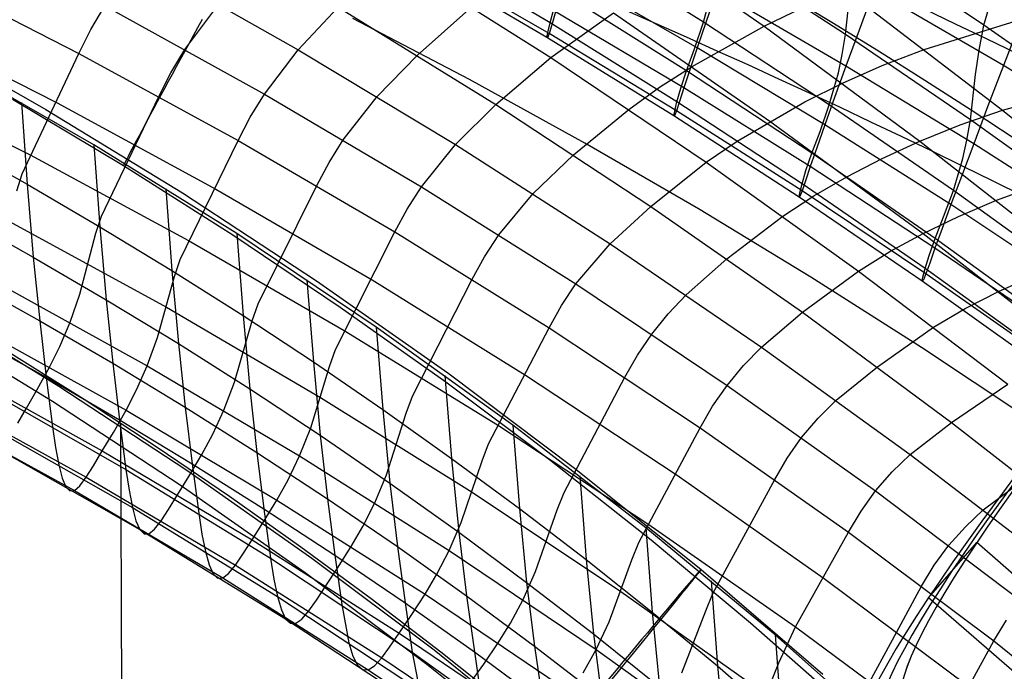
# Model space of a CAD drawing. Extents: x -919 to -345, y -585 to -19.
# Tile 97 of 123: x -517 to -477, y -153 to -126. Entities that reach past the tile are written whole.
import ezdxf

# ---------------------------------------------------------------- set-up
doc = ezdxf.new("R2010")
doc.units = 0
for name, color, linetype in [('IMBOTT_SEDU', 139, 'CONTINUOUS'), ('LIMES_EST', 7, 'CONTINUOUS'), ('SCHIUMATO', 84, 'CONTINUOUS'), ('TELAIO', 3, 'CONTINUOUS')]:
    doc.layers.add(name, color=color, linetype=linetype)

msp = doc.modelspace()

# ---------------------------------------------------------------- linework, layer by layer
at = {"layer": 'IMBOTT_SEDU'}
for p, q in [((-521.261, -126.914, -29.476), (-515.677, -130.086, -29.478)), ((-515.677, -130.086, -29.478), (-510.196, -133.435, -29.481)), ((-510.196, -133.435, -29.481), (-504.826, -136.957, -29.483)), ((-504.826, -136.957, -29.483), (-499.571, -140.65, -29.485)), ((-520.372, -137.983, -11.327), (-515.147, -141.18, -11.336)), ((-515.399, -141.796, -47.28), (-520.613, -138.612, -47.28)), ((-514.132, -141.716, -11.341), (-518.466, -139.013, -11.334)), ((-499.571, -140.65, -29.485), (-494.437, -144.51, -29.486)), ((-515.147, -141.18, -11.336), (-510.027, -144.542, -11.344)), ((-510.289, -145.146, -47.28), (-515.399, -141.796, -47.28)), ((-511.206, -143.634, -11.346), (-514.132, -141.716, -11.341)), ((-512.357, -222.562, -7.089), (-512.668, -142.664, -11.344)), ((-508.315, -145.605, -11.35), (-511.206, -143.634, -11.346)), ((-510.027, -144.542, -11.344), (-505.017, -148.066, -11.352)), ((-494.437, -144.51, -29.486), (-489.429, -148.533, -29.487)), ((-505.29, -148.658, -47.28), (-510.289, -145.146, -47.28)), ((-505.46, -147.628, -11.354), (-508.315, -145.605, -11.35)), ((-502.643, -149.703, -11.358), (-505.46, -147.628, -11.354)), ((-505.017, -148.066, -11.352), (-500.122, -151.748, -11.358)), ((-500.406, -152.329, -47.28), (-505.29, -148.658, -47.28)), ((-489.429, -148.533, -29.487), (-484.553, -152.716, -29.487)), ((-499.851, -151.839, -11.361), (-502.643, -149.703, -11.358)), ((-500.122, -151.748, -11.358), (-495.347, -155.585, -11.362)), ((-497.099, -154.027, -11.364), (-499.851, -151.839, -11.361)), ((-495.642, -156.156, -47.28), (-500.406, -152.329, -47.28))]:
    msp.add_line(p, q, dxfattribs=at)
at = {"layer": 'IMBOTT_SEDU', "extrusion": (0.770764, -0.63711, 0.003809)}
msp.add_arc((-448.007, -28.032, -282.714), 21.703, 303.1455, 54.8528, dxfattribs=at)
at = {"layer": 'LIMES_EST'}
for p, q in [((-480.321, -149.661, 26.84), (-478.385, -147.451, 27.447)), ((-460.994, -162.55, 26.977), (-478.385, -147.451, 27.447)), ((-462.931, -164.764, 26.386), (-480.321, -149.661, 26.84))]:
    msp.add_line(p, q, dxfattribs=at)
at = {"layer": 'LIMES_EST', "extrusion": (-0.696503, 0.716248, 0.043273)}
for centre, radius, start, end in [((113.449, 85.228, 228.773), 339.13, 337.22869, 22.27722), ((113.436, 85.228, 228.773), 339.142, 337.22955, 22.27636)]:
    msp.add_arc(centre, radius, start, end, dxfattribs=at)
at = {"layer": 'LIMES_EST', "extrusion": (-0.697094, 0.715662, 0.043444)}
msp.add_arc((113.238, 85.18, 229.017), 340.646, 337.2289, 22.27443, dxfattribs=at)
at = {"layer": 'LIMES_EST', "extrusion": (-0.697679, 0.715081, 0.043614)}
msp.add_arc((113.029, 85.132, 229.26), 342.162, 337.22907, 22.27166, dxfattribs=at)
at = {"layer": 'SCHIUMATO'}
for p, q in [((-493.272, -122.326, 242.7), (-486.903, -126.751, 241.909)), ((-489.332, -126.583, 139.537), (-494.449, -123.382, 139.576)), ((-478.095, -126.709, 170.659), (-483.145, -123.317, 170.784)), ((-495.472, -126.611, 107.143), (-500.624, -123.56, 107.147)), ((-483.643, -127.077, 155.34), (-488.721, -123.767, 155.412)), ((-511.961, -124.075, 204.533), (-505.56, -127.695, 203.989)), ((-501.791, -123.992, 222.846), (-495.45, -128.009, 222.139)), ((-495.601, -127.204, 90.945), (-500.755, -124.181, 90.925)), ((-495.515, -127.041, 75.421), (-500.685, -124.059, 75.39)), ((-520.826, -124.539, 187.258), (-514.346, -127.843, 186.957)), ((-489.582, -127.612, 44.371), (-494.762, -124.632, 44.318)), ((-490.007, -128.533, 123.325), (-495.099, -125.344, 123.35)), ((-489.332, -126.583, 139.537), (-488.987, -125.302, 147.517)), ((-488.8, -125.336, 28.863), (-489.221, -126.558, 36.614)), ((-483.621, -128.348, 28.928), (-488.8, -125.336, 28.863)), ((-483.658, -125.288, 251.931), (-477.355, -130.118, 251.104)), ((-483.643, -127.077, 155.34), (-483.452, -125.267, 163.131)), ((-482.511, -125.304, 13.474), (-483.1, -126.912, 21.193)), ((-477.314, -128.328, 13.551), (-482.511, -125.304, 13.474)), ((-478.095, -126.709, 170.659), (-477.807, -125.71, 174.46)), ((-513.87, -126.885, 191.332), (-513.308, -125.931, 195.753)), ((-513.308, -125.931, 195.753), (-506.917, -129.469, 195.317)), ((-510.1, -127.678, 195.537), (-508.747, -125.862, 204.263)), ((-505.56, -127.695, 203.989), (-503.965, -125.989, 212.677)), ((-503.965, -125.989, 212.677), (-497.652, -129.891, 212.029)), ((-500.795, -127.918, 212.354), (-498.607, -125.978, 222.494)), ((-495.472, -126.611, 107.143), (-495.323, -126.06, 115.26)), ((-495.251, -126.173, 59.863), (-495.407, -126.692, 67.669)), ((-490.117, -129.218, 59.905), (-495.251, -126.173, 59.863)), ((-486.903, -126.751, 241.909), (-485.32, -125.993, 246.955)), ((-521.683, -126.548, 178.346), (-515.224, -129.821, 178.178)), ((-509.411, -126.478, -43.493), (-509.592, -126.809, -43.257)), ((-498.704, -128.888, -44.926), (-503.375, -126.438, -44.9)), ((-495.45, -128.009, 222.139), (-492.928, -126.214, 232.237)), ((-492.928, -126.214, 232.237), (-486.667, -130.554, 231.467)), ((-489.691, -127.653, 131.445), (-489.332, -126.583, 139.537)), ((-489.221, -126.558, 36.614), (-489.582, -127.612, 44.371)), ((-484.289, -129.901, 139.496), (-489.332, -126.583, 139.537)), ((-480.49, -127.682, 251.518), (-476.808, -126.53, 261.5)), ((-476.607, -126.499, 5.854), (-477.314, -128.328, 13.551)), ((-514.346, -127.843, 186.957), (-513.87, -126.885, 191.332)), ((-509.592, -126.809, -43.257), (-509.771, -127.135, -43.012)), ((-495.564, -126.998, 98.96), (-495.472, -126.611, 107.143)), ((-495.407, -126.692, 67.669), (-495.515, -127.041, 75.421)), ((-490.391, -129.78, 107.139), (-495.472, -126.611, 107.143)), ((-489.784, -128.36, 231.854), (-486.903, -126.751, 241.909)), ((-486.903, -126.751, 241.909), (-480.663, -131.357, 241.101)), ((-483.1, -126.912, 21.193), (-483.621, -128.348, 28.928)), ((-478.293, -127.704, 166.85), (-478.095, -126.709, 170.659)), ((-473.126, -130.209, 170.53), (-478.095, -126.709, 170.659)), ((-509.771, -127.135, -43.012), (-509.946, -127.456, -42.757)), ((-495.601, -127.204, 90.945), (-495.564, -126.998, 98.96)), ((-495.582, -127.218, 83.095), (-495.601, -127.204, 90.945)), ((-490.516, -130.344, 90.966), (-495.601, -127.204, 90.945)), ((-495.515, -127.041, 75.421), (-495.582, -127.218, 83.095)), ((-490.412, -130.14, 75.454), (-495.515, -127.041, 75.421)), ((-483.771, -127.883, 151.415), (-483.643, -127.077, 155.34)), ((-478.64, -130.503, 155.266), (-483.643, -127.077, 155.34)), ((-510.664, -128.617, 191.146), (-510.1, -127.678, 195.537)), ((-510.118, -127.772, -42.494), (-510.287, -128.081, -42.223)), ((-509.946, -127.456, -42.757), (-510.118, -127.772, -42.494)), ((-506.917, -129.469, 195.317), (-505.56, -127.695, 203.989)), ((-505.56, -127.695, 203.989), (-499.264, -131.493, 203.433)), ((-490.007, -128.533, 123.325), (-489.691, -127.653, 131.445)), ((-489.582, -127.612, 44.371), (-489.881, -128.5, 52.129)), ((-484.467, -130.704, 44.426), (-489.582, -127.612, 44.371)), ((-482.168, -128.328, 246.547), (-480.49, -127.682, 251.518)), ((-478.428, -128.682, 163.015), (-478.293, -127.704, 166.85)), ((-513.744, -131.511, -35.885), (-519.575, -128.154, -35.888)), ((-516.623, -132.672, 166.354), (-514.346, -127.843, 186.957)), ((-514.346, -127.843, 186.957), (-507.965, -131.328, 186.644)), ((-510.287, -128.081, -42.223), (-510.451, -128.384, -41.944)), ((-502.399, -129.572, 203.712), (-500.795, -127.918, 212.354)), ((-497.652, -129.891, 212.029), (-495.45, -128.009, 222.139)), ((-495.45, -128.009, 222.139), (-489.22, -132.205, 221.416)), ((-483.927, -128.618, 147.469), (-483.771, -127.883, 151.415)), ((-510.451, -128.384, -41.944), (-510.612, -128.68, -41.657)), ((-491.086, -129.197, 226.867), (-489.784, -128.36, 231.854)), ((-490.238, -129.24, 115.245), (-490.007, -128.533, 123.325)), ((-489.881, -128.5, 52.129), (-490.117, -129.218, 59.905)), ((-484.989, -131.838, 123.298), (-490.007, -128.533, 123.325)), ((-483.621, -128.348, 28.928), (-484.077, -129.611, 36.674)), ((-483.765, -129.034, 241.506), (-482.168, -128.328, 246.547)), ((-478.507, -131.465, 28.996), (-483.621, -128.348, 28.928)), ((-477.314, -128.328, 13.551), (-477.947, -129.984, 21.266)), ((-472.167, -131.474, 13.628), (-477.314, -128.328, 13.551)), ((-522.742, -128.663, 169.491), (-516.305, -131.907, 169.462)), ((-511.143, -129.563, 186.802), (-510.664, -128.617, 191.146)), ((-510.612, -128.68, -41.657), (-510.768, -128.967, -41.363)), ((-494.088, -131.433, -44.95), (-498.704, -128.888, -44.926)), ((-484.289, -129.901, 139.496), (-483.927, -128.618, 147.469)), ((-478.64, -130.503, 155.266), (-478.428, -128.682, 163.015)), ((-510.92, -129.247, -41.063), (-511.066, -129.518, -40.757)), ((-510.768, -128.967, -41.363), (-510.92, -129.247, -41.063)), ((-492.323, -130.083, 221.78), (-491.086, -129.197, 226.867)), ((-490.391, -129.78, 107.139), (-490.238, -129.24, 115.245)), ((-490.117, -129.218, 59.905), (-490.291, -129.765, 67.706)), ((-485.051, -132.376, 59.949), (-490.117, -129.218, 59.905)), ((-485.265, -129.78, 236.469), (-483.765, -129.034, 241.506)), ((-477.355, -130.118, 251.104), (-473.631, -129.105, 261.083)), ((-517.014, -129.67, -35.779), (-512.565, -132.334, -35.779)), ((-513.445, -134.361, 166.352), (-511.143, -129.563, 186.802)), ((-511.066, -129.518, -40.757), (-511.208, -129.78, -40.444)), ((-507.483, -130.393, 190.956), (-506.917, -129.469, 195.317)), ((-506.917, -129.469, 195.317), (-500.63, -133.187, 194.867)), ((-503.76, -131.306, 195.094), (-502.399, -129.572, 203.712)), ((-484.077, -129.611, 36.674), (-484.467, -130.704, 44.426)), ((-516.645, -129.808, -35.886), (-516.417, -133.086, -19.903)), ((-515.224, -129.821, 178.178), (-508.864, -133.278, 178.003)), ((-511.344, -130.032, -40.127), (-511.475, -130.275, -39.805)), ((-511.208, -129.78, -40.444), (-511.344, -130.032, -40.127)), ((-499.264, -131.493, 203.433), (-497.652, -129.891, 212.029)), ((-497.652, -129.891, 212.029), (-491.445, -133.972, 211.369)), ((-494.538, -131.908, 211.7), (-492.323, -130.083, 221.78)), ((-490.412, -130.14, 75.454), (-490.489, -130.338, 83.123)), ((-490.483, -130.153, 98.969), (-490.391, -129.78, 107.139)), ((-490.291, -129.765, 67.706), (-490.412, -130.14, 75.454)), ((-485.379, -133.352, 75.488), (-490.412, -130.14, 75.454)), ((-485.382, -133.065, 107.135), (-490.391, -129.78, 107.139)), ((-487.976, -131.354, 226.49), (-485.265, -129.78, 236.469)), ((-484.662, -130.966, 131.411), (-484.289, -129.901, 139.496)), ((-479.321, -133.335, 139.453), (-484.289, -129.901, 139.496)), ((-479.051, -130.704, 246.138), (-477.355, -130.118, 251.104)), ((-477.947, -129.984, 21.266), (-478.507, -131.465, 28.996)), ((-477.355, -130.118, 251.104), (-471.194, -135.126, 250.263)), ((-511.6, -130.507, -39.479), (-511.719, -130.729, -39.149)), ((-511.475, -130.275, -39.805), (-511.6, -130.507, -39.479)), ((-507.965, -131.328, 186.644), (-507.483, -130.393, 190.956)), ((-490.516, -130.344, 90.966), (-490.483, -130.153, 98.969)), ((-490.489, -130.338, 83.123), (-490.516, -130.344, 90.966)), ((-485.503, -133.599, 90.987), (-490.516, -130.344, 90.966)), ((-478.777, -131.313, 151.355), (-478.64, -130.503, 155.266)), ((-473.72, -134.037, 155.188), (-478.64, -130.503, 155.266)), ((-511.719, -130.729, -39.149), (-511.832, -130.941, -38.817)), ((-486.667, -130.554, 231.467), (-480.536, -135.061, 230.685)), ((-484.467, -130.704, 44.426), (-484.792, -131.626, 52.178)), ((-479.42, -133.902, 44.483), (-484.467, -130.704, 44.426)), ((-480.663, -131.357, 241.101), (-479.051, -130.704, 246.138)), ((-512.039, -131.33, -38.145), (-512.133, -131.508, -37.807)), ((-511.938, -131.141, -38.482), (-512.039, -131.33, -38.145)), ((-511.832, -130.941, -38.817), (-511.938, -131.141, -38.482)), ((-510.292, -136.097, 166.349), (-507.965, -131.328, 186.644)), ((-507.965, -131.328, 186.644), (-501.688, -134.993, 186.321)), ((-504.328, -132.215, 190.763), (-503.76, -131.306, 195.094)), ((-484.989, -131.838, 123.298), (-484.662, -130.966, 131.411)), ((-478.942, -132.051, 147.418), (-478.777, -131.313, 151.355)), ((-519.359, -131.435, -19.904), (-516.417, -133.086, -19.903)), ((-508.028, -135.063, -35.882), (-513.744, -131.511, -35.885)), ((-513.744, -131.511, -35.885), (-513.505, -134.79, -19.902)), ((-512.221, -131.674, -37.468), (-512.303, -131.829, -37.128)), ((-512.133, -131.508, -37.807), (-512.221, -131.674, -37.468)), ((-500.63, -133.187, 194.867), (-499.264, -131.493, 203.433)), ((-499.264, -131.493, 203.433), (-493.073, -135.47, 202.862)), ((-489.53, -134.072, -44.973), (-494.088, -131.433, -44.95)), ((-489.22, -132.205, 221.416), (-487.976, -131.354, 226.49)), ((-484.792, -131.626, 52.178), (-485.051, -132.376, 59.949)), ((-482.175, -132.054, 236.071), (-480.663, -131.357, 241.101)), ((-480.663, -131.357, 241.101), (-474.556, -136.137, 240.277)), ((-478.507, -131.465, 28.996), (-478.998, -132.771, 36.737)), ((-473.45, -134.702, 29.064), (-478.507, -131.465, 28.996)), ((-516.305, -131.907, 169.462), (-509.962, -135.335, 169.432)), ((-512.447, -132.105, -36.451), (-512.509, -132.225, -36.114)), ((-512.378, -131.973, -36.789), (-512.447, -132.105, -36.451)), ((-512.303, -131.829, -37.128), (-512.378, -131.973, -36.789)), ((-496.158, -133.458, 203.149), (-494.538, -131.908, 211.7)), ((-485.226, -132.536, 115.228), (-484.989, -131.838, 123.298)), ((-480.046, -135.258, 123.271), (-484.989, -131.838, 123.298)), ((-483.587, -132.785, 231.079), (-482.175, -132.054, 236.071)), ((-479.321, -133.335, 139.453), (-478.942, -132.051, 147.418)), ((-512.509, -132.225, -36.114), (-512.565, -132.334, -35.779)), ((-512.565, -132.334, -35.779), (-508.187, -135.113, -35.779)), ((-504.813, -133.138, 186.484), (-504.328, -132.215, 190.763)), ((-491.445, -133.972, 211.369), (-489.22, -132.205, 221.416)), ((-489.22, -132.205, 221.416), (-483.118, -136.566, 220.685)), ((-485.051, -132.376, 59.949), (-485.243, -132.952, 67.745)), ((-480.056, -135.643, 59.995), (-485.051, -132.376, 59.949)), ((-516.836, -133.35, 163.605), (-516.623, -132.672, 166.354)), ((-485.382, -133.065, 107.135), (-485.226, -132.536, 115.228)), ((-484.905, -133.546, 226.114), (-483.587, -132.785, 231.079)), ((-478.998, -132.771, 36.737), (-479.42, -133.902, 44.483)), ((-516.417, -133.086, -19.903), (-516.176, -136.01, -3.853)), ((-516.417, -133.086, -19.903), (-513.505, -134.79, -19.902)), ((-510.871, -133.263, -35.884), (-510.623, -136.545, -19.9)), ((-508.864, -133.278, 178.003), (-502.607, -136.916, 177.822)), ((-507.164, -137.878, 166.347), (-504.813, -133.138, 186.484)), ((-501.2, -134.08, 190.567), (-500.63, -133.187, 194.867)), ((-500.63, -133.187, 194.867), (-494.447, -137.082, 194.404)), ((-485.474, -133.424, 98.978), (-485.382, -133.065, 107.135)), ((-480.449, -136.463, 107.131), (-485.382, -133.065, 107.135)), ((-485.243, -132.952, 67.745), (-485.379, -133.352, 75.488)), ((-477.593, -133.725, 240.691), (-475.967, -133.126, 245.723)), ((-497.527, -135.111, 194.637), (-496.158, -133.458, 203.149)), ((-486.156, -134.362, 221.053), (-484.905, -133.546, 226.114)), ((-485.503, -133.599, 90.987), (-485.474, -133.424, 98.978)), ((-485.468, -133.573, 83.152), (-485.503, -133.599, 90.987)), ((-480.564, -136.967, 91.01), (-485.503, -133.599, 90.987)), ((-485.379, -133.352, 75.488), (-485.468, -133.573, 83.152)), ((-480.42, -136.676, 75.523), (-485.379, -133.352, 75.488)), ((-479.709, -134.395, 131.375), (-479.321, -133.335, 139.453)), ((-474.437, -136.878, 139.409), (-479.321, -133.335, 139.453)), ((-501.688, -134.993, 186.321), (-501.2, -134.08, 190.567)), ((-493.073, -135.47, 202.862), (-491.445, -133.972, 211.369)), ((-491.445, -133.972, 211.369), (-485.364, -138.215, 210.707)), ((-485.033, -136.804, -44.994), (-489.53, -134.072, -44.973)), ((-479.42, -133.902, 44.483), (-479.773, -134.86, 52.23)), ((-474.436, -137.218, 44.54), (-479.42, -133.902, 44.483)), ((-479.116, -134.374, 235.668), (-477.593, -133.725, 240.691)), ((-519.129, -134.36, -3.853), (-516.176, -136.01, -3.853)), ((-513.666, -135.042, 163.603), (-513.445, -134.361, 166.352)), ((-488.393, -136.07, 211.04), (-486.156, -134.362, 221.053)), ((-480.536, -135.061, 230.685), (-479.116, -134.374, 235.668)), ((-480.046, -135.258, 123.271), (-479.709, -134.395, 131.375)), ((-517.121, -134.579, 158.514), (-510.842, -138.018, 158.495)), ((-513.505, -134.79, -19.902), (-513.254, -137.715, -3.853)), ((-513.505, -134.79, -19.902), (-510.623, -136.545, -19.9)), ((-479.773, -134.86, 52.23), (-480.056, -135.643, 59.995)), ((-514.308, -137.485, 153.131), (-513.666, -135.042, 163.603)), ((-508.187, -135.113, -35.779), (-503.881, -138.006, -35.779)), ((-502.434, -138.807, -35.879), (-508.028, -135.063, -35.882)), ((-508.028, -135.063, -35.882), (-507.773, -138.351, -19.899)), ((-504.063, -139.702, 166.344), (-501.688, -134.993, 186.321)), ((-501.688, -134.993, 186.321), (-495.516, -138.837, 185.986)), ((-498.098, -135.99, 190.368), (-497.527, -135.111, 194.637)), ((-481.861, -135.784, 225.731), (-480.536, -135.061, 230.685)), ((-480.536, -135.061, 230.685), (-474.53, -139.742, 229.887)), ((-480.29, -135.946, 115.211), (-480.046, -135.258, 123.271)), ((-475.183, -138.79, 123.243), (-480.046, -135.258, 123.271)), ((-509.962, -135.335, 169.432), (-503.72, -138.944, 169.402)), ((-494.447, -137.082, 194.404), (-493.073, -135.47, 202.862)), ((-493.073, -135.47, 202.862), (-487.007, -139.61, 202.284)), ((-480.056, -135.643, 59.995), (-480.268, -136.249, 67.785)), ((-475.129, -139.025, 60.041), (-480.056, -135.643, 59.995)), ((-516.176, -136.01, -3.853), (-515.919, -138.556, 11.925)), ((-516.176, -136.01, -3.853), (-513.254, -137.715, -3.853)), ((-498.589, -136.892, 186.154), (-498.098, -135.99, 190.368)), ((-483.118, -136.566, 220.685), (-481.861, -135.784, 225.731)), ((-480.449, -136.463, 107.131), (-480.29, -135.946, 115.211)), ((-510.521, -136.778, 163.602), (-510.292, -136.097, 166.349)), ((-490.028, -137.517, 202.575), (-488.393, -136.07, 211.04)), ((-480.268, -136.249, 67.785), (-480.42, -136.676, 75.523)), ((-511.199, -139.228, 153.125), (-510.521, -136.778, 163.602)), ((-510.623, -136.545, -19.9), (-510.363, -139.473, -3.852)), ((-510.623, -136.545, -19.9), (-507.773, -138.351, -19.899)), ((-485.364, -138.215, 210.707), (-483.118, -136.566, 220.685)), ((-480.599, -139.625, -45.013), (-485.033, -136.804, -44.994)), ((-483.118, -136.566, 220.685), (-477.134, -141.098, 219.941)), ((-480.564, -136.967, 91.01), (-480.539, -136.809, 98.988)), ((-480.539, -136.809, 98.988), (-480.449, -136.463, 107.131)), ((-480.42, -136.676, 75.523), (-480.521, -136.921, 83.182)), ((-475.593, -139.974, 107.126), (-480.449, -136.463, 107.131)), ((-475.534, -140.112, 75.558), (-480.42, -136.676, 75.523)), ((-477.517, -137.381, 230.288), (-476.089, -136.737, 235.261)), ((-518.882, -136.906, 11.925), (-515.919, -138.556, 11.925)), ((-517.817, -136.922, 147.53), (-511.61, -140.357, 147.537)), ((-505.215, -136.911, -35.881), (-504.955, -140.208, -19.897)), ((-502.607, -136.916, 177.822), (-496.456, -140.733, 177.635)), ((-500.984, -141.574, 166.342), (-498.589, -136.892, 186.154)), ((-495.021, -137.946, 190.166), (-494.447, -137.082, 194.404)), ((-494.447, -137.082, 194.404), (-488.387, -141.145, 193.932)), ((-480.521, -136.921, 83.182), (-480.564, -136.967, 91.01)), ((-475.702, -140.446, 91.032), (-480.564, -136.967, 91.01)), ((-514.701, -138.617, 147.533), (-514.308, -137.485, 153.131)), ((-490.74, -138.273, 198.424), (-490.028, -137.517, 202.575)), ((-478.848, -138.064, 225.346), (-477.517, -137.381, 230.288)), ((-513.254, -137.715, -3.853), (-512.987, -140.261, 11.925)), ((-513.254, -137.715, -3.853), (-510.363, -139.473, -3.852)), ((-510.842, -138.018, 158.495), (-504.667, -141.636, 158.474)), ((-507.401, -138.561, 163.601), (-507.164, -137.878, 166.347)), ((-503.881, -138.006, -35.779), (-499.65, -141.009, -35.779)), ((-495.516, -138.837, 185.986), (-495.021, -137.946, 190.166)), ((-507.773, -138.351, -19.899), (-507.505, -141.283, -3.851)), ((-507.773, -138.351, -19.899), (-504.955, -140.208, -19.897)), ((-491.405, -139.091, 194.17), (-490.74, -138.273, 198.424)), ((-487.007, -139.61, 202.284), (-485.364, -138.215, 210.707)), ((-485.364, -138.215, 210.707), (-479.395, -142.628, 210.04)), ((-480.11, -138.811, 220.314), (-478.848, -138.064, 225.346)), ((-518.604, -138.727, 136.399), (-512.46, -142.144, 136.411)), ((-515.919, -138.556, 11.925), (-515.659, -140.823, 27.751)), ((-515.919, -138.556, 11.925), (-512.987, -140.261, 11.925)), ((-515.112, -139.587, 141.963), (-514.701, -138.617, 147.533)), ((-508.116, -141.016, 153.118), (-507.401, -138.561, 163.601)), ((-496.969, -142.739, -35.875), (-502.434, -138.807, -35.879)), ((-502.434, -138.807, -35.879), (-502.17, -142.115, -19.895)), ((-482.364, -140.401, 210.374), (-480.11, -138.811, 220.314)), ((-518.628, -139.171, 27.752), (-515.659, -140.823, 27.751)), ((-503.72, -138.944, 169.402), (-497.582, -142.731, 169.371)), ((-497.936, -143.486, 166.339), (-495.516, -138.837, 185.986)), ((-495.516, -138.837, 185.986), (-489.462, -142.851, 185.643)), ((-491.979, -139.94, 189.963), (-491.405, -139.091, 194.17)), ((-515.519, -140.413, 136.405), (-515.112, -139.587, 141.963)), ((-511.61, -140.357, 147.537), (-511.199, -139.228, 153.125)), ((-510.363, -139.473, -3.852), (-510.087, -142.019, 11.925)), ((-510.363, -139.473, -3.852), (-507.505, -141.283, -3.851)), ((-487.721, -140.345, 198.157), (-487.007, -139.61, 202.284)), ((-487.007, -139.61, 202.284), (-481.053, -143.921, 201.696)), ((-504.308, -140.387, 163.599), (-504.063, -139.702, 166.344)), ((-492.476, -140.821, 185.816), (-491.979, -139.94, 189.963)), ((-476.232, -142.536, -45.029), (-480.599, -139.625, -45.013)), ((-519.506, -140.389, 121.965), (-513.41, -143.773, 121.974)), ((-512.987, -140.261, 11.925), (-512.717, -142.528, 27.75)), ((-512.987, -140.261, 11.925), (-510.087, -142.019, 11.925)), ((-512.037, -141.324, 141.97), (-511.61, -140.357, 147.537)), ((-511.61, -140.357, 147.537), (-505.508, -143.971, 147.543)), ((-505.061, -142.848, 153.111), (-504.308, -140.387, 163.599)), ((-504.955, -140.208, -19.897), (-504.68, -143.146, -3.851)), ((-504.955, -140.208, -19.897), (-502.17, -142.115, -19.895)), ((-488.387, -141.145, 193.932), (-487.721, -140.345, 198.157)), ((-484.015, -141.745, 201.991), (-482.364, -140.401, 210.374)), ((-516.013, -141.313, 129.215), (-515.519, -140.413, 136.405)), ((-499.685, -140.75, -35.877), (-499.419, -144.072, -19.894)), ((-496.456, -140.733, 177.635), (-490.42, -144.723, 177.443)), ((-518.381, -141.15, 43.613), (-512.463, -144.512, 43.61)), ((-515.659, -140.823, 27.751), (-515.409, -142.804, 43.611)), ((-515.659, -140.823, 27.751), (-512.717, -142.528, 27.75)), ((-508.545, -142.142, 147.54), (-508.116, -141.016, 153.118)), ((-499.65, -141.009, -35.779), (-495.499, -144.121, -35.779)), ((-494.913, -145.444, 166.337), (-492.476, -140.821, 185.816)), ((-488.962, -141.98, 189.756), (-488.387, -141.145, 193.932)), ((-488.387, -141.145, 193.932), (-482.438, -145.379, 193.448)), ((-479.395, -142.628, 210.04), (-477.134, -141.098, 219.941)), ((-520.12, -141.473, 107.452), (-514.05, -144.825, 107.451)), ((-516.446, -142.059, 121.969), (-516.013, -141.313, 129.215)), ((-512.46, -142.144, 136.411), (-512.037, -141.324, 141.97)), ((-507.505, -141.283, -3.851), (-507.219, -143.831, 11.926)), ((-507.505, -141.283, -3.851), (-504.68, -143.146, -3.851)), ((-501.237, -142.26, 163.598), (-500.984, -141.574, 166.342)), ((-504.667, -141.636, 158.474), (-498.598, -145.433, 158.451)), ((-489.462, -142.851, 185.643), (-488.962, -141.98, 189.756)), ((-484.731, -142.459, 197.889), (-484.015, -141.745, 201.991)), ((-520.567, -142.038, 91.481), (-514.525, -145.36, 91.477)), ((-516.793, -142.661, 114.718), (-516.446, -142.059, 121.969)), ((-512.967, -143.037, 129.22), (-512.46, -142.144, 136.411)), ((-512.46, -142.144, 136.411), (-506.419, -145.741, 136.423)), ((-510.087, -142.019, 11.925), (-509.809, -144.285, 27.749)), ((-510.087, -142.019, 11.925), (-507.219, -143.831, 11.926)), ((-508.989, -143.105, 141.977), (-508.545, -142.142, 147.54)), ((-502.17, -142.115, -19.895), (-501.889, -145.061, -3.85)), ((-502.17, -142.115, -19.895), (-499.419, -144.072, -19.894)), ((-502.029, -144.727, 153.103), (-501.237, -142.26, 163.598)), ((-518.133, -142.675, 59.53), (-512.203, -146.048, 59.526)), ((-512.717, -142.528, 27.75), (-512.463, -144.512, 43.61)), ((-512.717, -142.528, 27.75), (-509.809, -144.285, 27.749)), ((-497.582, -142.731, 169.371), (-491.553, -146.693, 169.339)), ((-491.64, -146.855, -35.871), (-496.969, -142.739, -35.875)), ((-496.969, -142.739, -35.875), (-496.703, -146.077, -19.892)), ((-485.398, -143.241, 193.691), (-484.731, -142.459, 197.889)), ((-481.053, -143.921, 201.696), (-479.395, -142.628, 210.04)), ((-479.395, -142.628, 210.04), (-473.546, -147.201, 209.371)), ((-515.409, -142.804, 43.611), (-515.284, -143.641, 51.562)), ((-513.41, -143.773, 121.974), (-512.967, -143.037, 129.22)), ((-509.426, -143.921, 136.417), (-508.989, -143.105, 141.977)), ((-505.508, -143.971, 147.543), (-505.061, -142.848, 153.111)), ((-504.68, -143.146, -3.851), (-504.385, -145.695, 11.926)), ((-504.68, -143.146, -3.851), (-501.889, -145.061, -3.85)), ((-491.919, -147.445, 166.334), (-489.462, -142.851, 185.643)), ((-489.462, -142.851, 185.643), (-483.523, -147.036, 185.29)), ((-517.865, -143.54, 75.494), (-511.907, -146.93, 75.49)), ((-498.198, -144.173, 163.597), (-497.936, -143.486, 166.339)), ((-485.975, -144.062, 189.547), (-485.398, -143.241, 193.691)), ((-515.284, -143.641, 51.562), (-515.155, -144.336, 59.528)), ((-513.765, -144.367, 114.72), (-513.41, -143.773, 121.974)), ((-513.41, -143.773, 121.974), (-507.413, -147.336, 121.983)), ((-509.947, -144.805, 129.225), (-509.426, -143.921, 136.417)), ((-507.219, -143.831, 11.926), (-506.934, -146.094, 27.749)), ((-507.219, -143.831, 11.926), (-504.385, -145.695, 11.926)), ((-481.771, -144.615, 197.617), (-481.053, -143.921, 201.696)), ((-481.053, -143.921, 201.696), (-475.219, -148.395, 201.101)), ((-515.155, -144.336, 59.528), (-515.021, -144.863, 67.506)), ((-509.809, -144.285, 27.749), (-509.55, -146.268, 43.608)), ((-509.809, -144.285, 27.749), (-506.934, -146.094, 27.749)), ((-505.968, -144.93, 141.984), (-505.508, -143.971, 147.543)), ((-505.508, -143.971, 147.543), (-499.512, -147.764, 147.549)), ((-499.419, -144.072, -19.894), (-499.134, -147.027, -3.849)), ((-499.419, -144.072, -19.894), (-496.703, -146.077, -19.892)), ((-499.03, -146.646, 153.095), (-498.198, -144.173, 163.597)), ((-495.499, -144.121, -35.779), (-491.428, -147.341, -35.779)), ((-486.478, -144.923, 185.467), (-485.975, -144.062, 189.547)), ((-514.05, -144.825, 107.451), (-513.765, -144.367, 114.72)), ((-512.463, -144.512, 43.61), (-512.335, -145.35, 51.561)), ((-512.463, -144.512, 43.61), (-506.67, -148.074, 43.607)), ((-502.493, -145.848, 147.546), (-502.029, -144.727, 153.103)), ((-490.42, -144.723, 177.443), (-484.498, -148.883, 177.245)), ((-482.438, -145.379, 193.448), (-481.771, -144.615, 197.617)), ((-515.021, -144.863, 67.506), (-514.874, -145.21, 75.492)), ((-514.308, -145.175, 99.473), (-514.05, -144.825, 107.451)), ((-514.05, -144.825, 107.451), (-508.078, -148.357, 107.449)), ((-510.398, -145.533, 121.978), (-509.947, -144.805, 129.225)), ((-506.419, -145.741, 136.423), (-505.968, -144.93, 141.984)), ((-501.889, -145.061, -3.85), (-501.585, -147.611, 11.926)), ((-501.889, -145.061, -3.85), (-499.134, -147.027, -3.849)), ((-494.287, -144.775, -35.873), (-494.023, -148.131, -19.89)), ((-488.953, -149.488, 166.332), (-486.478, -144.923, 185.467)), ((-478.121, -146.137, 201.399), (-476.455, -144.894, 209.706)), ((-514.874, -145.21, 75.492), (-514.712, -145.375, 83.482)), ((-514.712, -145.375, 83.482), (-514.525, -145.36, 91.477)), ((-514.525, -145.36, 91.477), (-514.308, -145.175, 99.473)), ((-514.525, -145.36, 91.477), (-508.585, -148.865, 91.473)), ((-512.335, -145.35, 51.561), (-512.203, -146.048, 59.526)), ((-498.598, -145.433, 158.451), (-492.64, -149.406, 158.425)), ((-495.184, -146.132, 163.595), (-494.913, -145.444, 166.337)), ((-483.017, -146.186, 189.336), (-482.438, -145.379, 193.448)), ((-482.438, -145.379, 193.448), (-476.61, -149.779, 192.955)), ((-510.759, -146.119, 114.722), (-510.398, -145.533, 121.978)), ((-506.954, -146.617, 129.23), (-506.419, -145.741, 136.423)), ((-506.419, -145.741, 136.423), (-500.484, -149.515, 136.435)), ((-504.385, -145.695, 11.926), (-504.091, -147.956, 27.748)), ((-504.385, -145.695, 11.926), (-501.585, -147.611, 11.926)), ((-502.97, -146.802, 141.991), (-502.493, -145.848, 147.546)), ((-512.203, -146.048, 59.526), (-512.061, -146.578, 67.504)), ((-512.203, -146.048, 59.526), (-506.395, -149.61, 59.523)), ((-511.049, -146.57, 107.45), (-510.759, -146.119, 114.722)), ((-509.55, -146.268, 43.608), (-509.42, -147.107, 51.559)), ((-506.934, -146.094, 27.749), (-506.67, -148.074, 43.607)), ((-506.934, -146.094, 27.749), (-504.091, -147.956, 27.748)), ((-496.703, -146.077, -19.892), (-496.415, -149.043, -3.847)), ((-496.703, -146.077, -19.892), (-494.023, -148.131, -19.89)), ((-496.056, -148.612, 153.086), (-495.184, -146.132, 163.595)), ((-483.523, -147.036, 185.29), (-483.017, -146.186, 189.336)), ((-478.84, -146.811, 197.344), (-478.121, -146.137, 201.399)), ((-512.061, -146.578, 67.504), (-511.907, -146.93, 75.49)), ((-511.315, -146.912, 99.471), (-511.049, -146.57, 107.45)), ((-507.413, -147.336, 121.983), (-506.954, -146.617, 129.23)), ((-499.512, -147.764, 147.549), (-499.03, -146.646, 153.095)), ((-491.553, -146.693, 169.339), (-485.638, -150.823, 169.307)), ((-511.907, -146.93, 75.49), (-511.735, -147.1, 83.48)), ((-511.907, -146.93, 75.49), (-506.067, -150.502, 75.485)), ((-511.735, -147.1, 83.48), (-511.54, -147.091, 91.475)), ((-511.54, -147.091, 91.475), (-511.315, -146.912, 99.471)), ((-509.42, -147.107, 51.559), (-509.283, -147.806, 59.524)), ((-503.436, -147.608, 136.429), (-502.97, -146.802, 141.991)), ((-499.134, -147.027, -3.849), (-498.821, -149.578, 11.927)), ((-499.134, -147.027, -3.849), (-496.415, -149.043, -3.847)), ((-486.452, -151.151, -35.866), (-491.64, -146.855, -35.871)), ((-491.64, -146.855, -35.871), (-491.38, -150.233, -19.888)), ((-485.638, -150.823, 169.307), (-483.523, -147.036, 185.29)), ((-483.523, -147.036, 185.29), (-477.704, -151.389, 184.929)), ((-479.508, -147.558, 193.203), (-478.84, -146.811, 197.344)), ((-507.781, -147.914, 114.724), (-507.413, -147.336, 121.983)), ((-507.413, -147.336, 121.983), (-501.521, -151.075, 121.992)), ((-492.198, -148.135, 163.593), (-491.919, -147.445, 166.334)), ((-491.428, -147.341, -35.779), (-487.442, -150.665, -35.779)), ((-509.283, -147.806, 59.524), (-509.135, -148.338, 67.502)), ((-503.984, -148.475, 129.236), (-503.436, -147.608, 136.429)), ((-501.585, -147.611, 11.926), (-501.281, -149.868, 27.747)), ((-501.585, -147.611, 11.926), (-498.821, -149.578, 11.927)), ((-500.005, -148.714, 141.998), (-499.512, -147.764, 147.549)), ((-499.512, -147.764, 147.549), (-493.629, -151.73, 147.553)), ((-480.088, -148.351, 189.122), (-479.508, -147.558, 193.203)), ((-508.078, -148.357, 107.449), (-507.781, -147.914, 114.724)), ((-506.67, -148.074, 43.607), (-506.537, -148.911, 51.557)), ((-506.67, -148.074, 43.607), (-501.003, -151.835, 43.604)), ((-504.091, -147.956, 27.748), (-503.82, -149.93, 43.606)), ((-504.091, -147.956, 27.748), (-501.281, -149.868, 27.747)), ((-494.023, -148.131, -19.89), (-493.733, -151.11, -3.846)), ((-494.023, -148.131, -19.89), (-491.38, -150.233, -19.888)), ((-493.112, -150.62, 153.077), (-492.198, -148.135, 163.593)), ((-509.135, -148.338, 67.502), (-508.972, -148.694, 75.488)), ((-508.351, -148.692, 99.47), (-508.078, -148.357, 107.449)), ((-508.078, -148.357, 107.449), (-502.213, -152.063, 107.448)), ((-504.453, -149.184, 121.987), (-503.984, -148.475, 129.236)), ((-496.556, -149.726, 147.551), (-496.056, -148.612, 153.086)), ((-480.597, -149.191, 185.11), (-480.088, -148.351, 189.122)), ((-508.972, -148.694, 75.488), (-508.79, -148.868, 83.478)), ((-508.79, -148.868, 83.478), (-508.585, -148.865, 91.473)), ((-508.585, -148.865, 91.473), (-508.351, -148.692, 99.47)), ((-508.585, -148.865, 91.473), (-502.756, -152.546, 91.469)), ((-506.537, -148.911, 51.557), (-506.395, -149.61, 59.523)), ((-500.484, -149.515, 136.435), (-500.005, -148.714, 141.998)), ((-496.415, -149.043, -3.847), (-496.094, -151.597, 11.927)), ((-496.415, -149.043, -3.847), (-493.733, -151.11, -3.846)), ((-489.028, -148.981, -35.868), (-488.774, -152.382, -19.885)), ((-484.498, -148.883, 177.245), (-478.698, -153.211, 177.041)), ((-504.829, -149.753, 114.726), (-504.453, -149.184, 121.987)), ((-492.64, -149.406, 158.425), (-486.799, -153.545, 158.398)), ((-481.581, -151.026, 177.143), (-480.597, -149.191, 185.11)), ((-506.395, -149.61, 59.523), (-506.239, -150.144, 67.5)), ((-506.395, -149.61, 59.523), (-500.706, -153.363, 59.519)), ((-505.133, -150.188, 107.449), (-504.829, -149.753, 114.726)), ((-501.281, -149.868, 27.747), (-501.003, -151.835, 43.604)), ((-501.281, -149.868, 27.747), (-498.508, -151.83, 27.747)), ((-501.044, -150.375, 129.241), (-500.484, -149.515, 136.435)), ((-500.484, -149.515, 136.435), (-494.662, -153.463, 136.447)), ((-498.821, -149.578, 11.927), (-498.508, -151.83, 27.747)), ((-498.821, -149.578, 11.927), (-496.094, -151.597, 11.927)), ((-497.066, -150.672, 142.004), (-496.556, -149.726, 147.551)), ((-489.241, -150.179, 163.591), (-488.953, -149.488, 166.332)), ((-506.239, -150.144, 67.5), (-506.067, -150.502, 75.485)), ((-505.414, -150.516, 99.468), (-505.133, -150.188, 107.449)), ((-503.82, -149.93, 43.606), (-503.534, -151.464, 59.521)), ((-491.38, -150.233, -19.888), (-491.09, -153.225, -3.844)), ((-491.38, -150.233, -19.888), (-488.774, -152.382, -19.885)), ((-490.197, -152.67, 153.067), (-489.241, -150.179, 163.591)), ((-506.067, -150.502, 75.485), (-505.874, -150.68, 83.476)), ((-506.067, -150.502, 75.485), (-500.338, -154.257, 75.481)), ((-505.658, -150.683, 91.471), (-505.414, -150.516, 99.468)), ((-501.521, -151.075, 121.992), (-501.044, -150.375, 129.241)), ((-493.629, -151.73, 147.553), (-493.112, -150.62, 153.077)), ((-477.704, -151.389, 184.929), (-477.192, -150.558, 188.906)), ((-505.874, -150.68, 83.476), (-505.658, -150.683, 91.471)), ((-497.559, -151.467, 136.441), (-497.066, -150.672, 142.004)), ((-487.442, -150.665, -35.779), (-483.543, -154.092, -35.779)), ((-486.312, -152.264, 163.589), (-485.638, -150.823, 169.307)), ((-485.638, -150.823, 169.307), (-479.842, -155.12, 169.275)), ((-483.412, -154.391, 163.587), (-481.581, -151.026, 177.143)), ((-501.903, -151.635, 114.728), (-501.521, -151.075, 121.992)), ((-501.521, -151.075, 121.992), (-495.74, -154.986, 122.003)), ((-493.733, -151.11, -3.846), (-493.404, -153.665, 11.928)), ((-493.733, -151.11, -3.846), (-491.09, -153.225, -3.844)), ((-481.412, -155.621, -35.861), (-486.452, -151.151, -35.866)), ((-486.452, -151.151, -35.866), (-486.207, -154.577, -19.883)), ((-478.698, -153.211, 177.041), (-477.704, -151.389, 184.929)), ((-477.704, -151.389, 184.929), (-466.377, -160.5, 184.183)), ((-503.534, -151.464, 59.521), (-503.37, -151.998, 67.498)), ((-502.213, -152.063, 107.448), (-501.903, -151.635, 114.728)), ((-501.003, -151.835, 43.604), (-500.706, -153.363, 59.519)), ((-501.003, -151.835, 43.604), (-495.473, -155.789, 43.601)), ((-498.508, -151.83, 27.747), (-498.221, -153.788, 43.603)), ((-498.508, -151.83, 27.747), (-495.77, -153.842, 27.746)), ((-498.131, -152.318, 129.247), (-497.559, -151.467, 136.441)), ((-496.094, -151.597, 11.927), (-495.77, -153.842, 27.746)), ((-496.094, -151.597, 11.927), (-493.404, -153.665, 11.928)), ((-494.155, -152.672, 142.01), (-493.629, -151.73, 147.553)), ((-493.629, -151.73, 147.553), (-487.865, -155.865, 147.555)), ((-503.37, -151.998, 67.498), (-503.187, -152.358, 75.483)), ((-502.503, -152.384, 99.465), (-502.213, -152.063, 107.448)), ((-502.213, -152.063, 107.448), (-496.459, -155.941, 107.446)), ((-503.187, -152.358, 75.483), (-502.983, -152.539, 83.474)), ((-502.983, -152.539, 83.474), (-502.756, -152.546, 91.469)), ((-502.756, -152.546, 91.469), (-502.503, -152.384, 99.465)), ((-502.756, -152.546, 91.469), (-497.041, -156.4, 91.464)), ((-498.617, -153.009, 121.997), (-498.131, -152.318, 129.247)), ((-488.774, -152.382, -19.885), (-488.485, -155.389, -3.843)), ((-488.774, -152.382, -19.885), (-483.679, -156.817, -19.881)), ((-487.312, -154.76, 153.056), (-486.312, -152.264, 163.589))]:
    msp.add_line(p, q, dxfattribs=at)
at = {"layer": 'SCHIUMATO', "extrusion": (-1.24771e-05, 4.60852e-05, 1)}
msp.add_arc((-631.986, -443.854, -46.994), 356.655, 61.21858, 118.54818, dxfattribs=at)
at = {"layer": 'TELAIO', "extrusion": (-1.27117e-16, -0.04013, 0.999194)}
msp.add_arc((-631.948, -357.63, 226.163), 291.855, 32.13766, 90, dxfattribs=at)
at = {"layer": 'TELAIO', "extrusion": (1.28822e-16, -0.04013, 0.999194)}
msp.add_arc((-631.948, -357.63, 221.271), 286.75, 32.13766, 90, dxfattribs=at)
at = {"layer": 'TELAIO', "extrusion": (-1.02904e-16, -0.04013, 0.999194)}
msp.add_arc((-631.948, -357.63, 231.268), 286.963, 32.13766, 90, dxfattribs=at)
at = {"layer": 'TELAIO', "extrusion": (-3.0222e-16, -0.04013, 0.999194)}
msp.add_arc((-631.948, -357.63, 226.376), 281.858, 32.13766, 90, dxfattribs=at)
at = {"layer": 'TELAIO'}
for centre, radius in [((-631.95, -445.649, -36.09), 358.656), ((-631.95, -445.649, -41.09), 353.656), ((-631.95, -445.649, -31.09), 353.656), ((-631.95, -445.649, -36.09), 348.656)]:
    msp.add_arc(centre, radius, 61.51327, 89.99964, dxfattribs=at)

doc.saveas('drawing.dxf')
